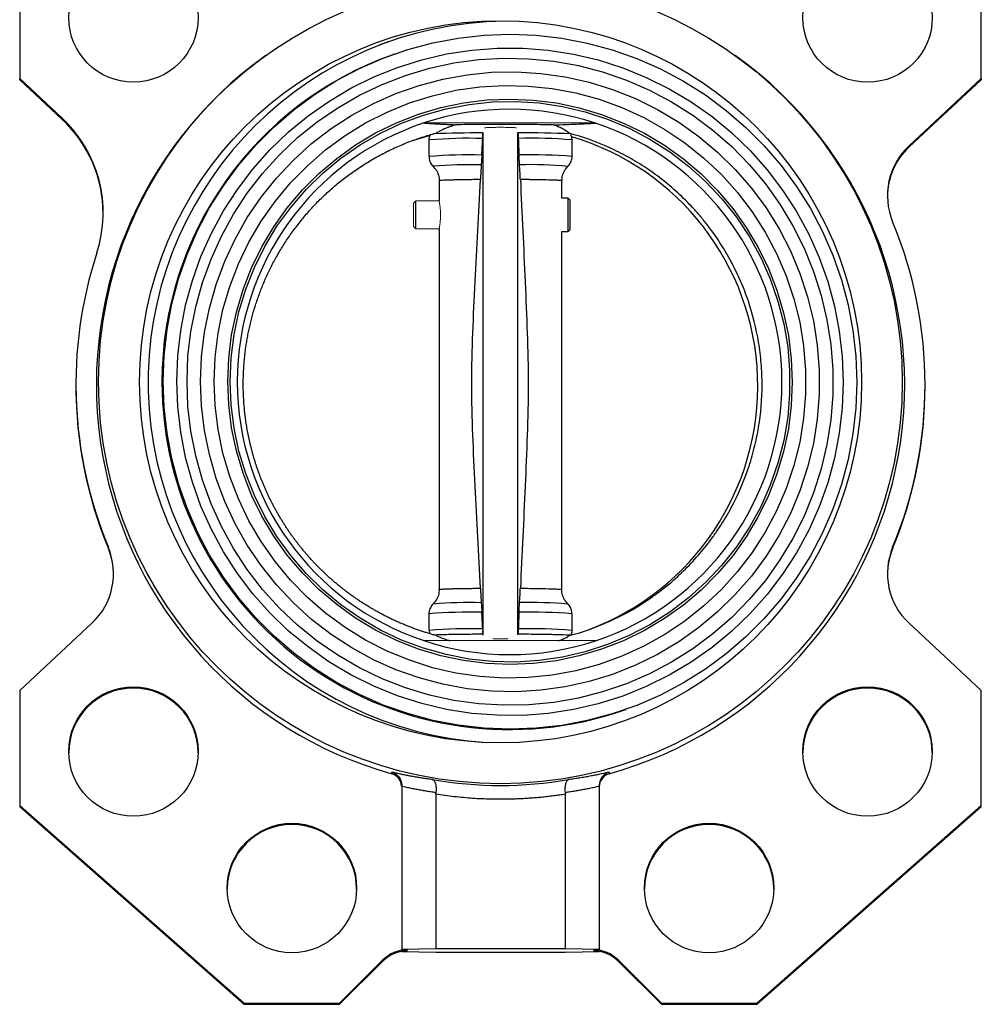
# Model space of a CAD drawing. Header units: millimetres. Extents: x 277 to 1383, y -326 to 567.
# Tile 15 of 17: x 1242 to 1383, y -12 to 132. Entities that reach past the tile are written whole.
import ezdxf

# ---------------------------------------------------------------- set-up
doc = ezdxf.new("R2010")
doc.units = ezdxf.units.MM

msp = doc.modelspace()

# ---------------------------------------------------------------- linework, layer by layer
at = {"color": 7, "linetype": 'Continuous', "lineweight": 25}
for p, q in [((1241.9, 140.26), (1241.9, 123.4)), ((1383.05, 123.4), (1383.05, 140.26)), ((1295.99, 128.8), (1294.75, 128.36)), ((1278.01, 126.78), (1277.82, 126.64)), ((1296.85, 126.98), (1296.66, 126.92)), ((1347.13, 126.64), (1346.94, 126.78)), ((1241.9, 123.4), (1248.1, 117.62)), ((1241.9, 123.23), (1241.9, 123.4)), ((1241.9, 123.23), (1248.1, 117.45)), ((1372.46, 113.54), (1383.05, 123.4)), ((1372.46, 113.37), (1383.05, 123.23)), ((1383.05, 123.4), (1383.05, 123.23)), ((1248.1, 117.45), (1248.1, 117.62)), ((1326.41, 116.86), (1301.21, 116.89)), ((1299.42, 114.26), (1302.18, 115.12)), ((1301.97, 114.4), (1301.97, 111.96)), ((1309.92, 41.71), (1309.92, 115.49)), ((1315.03, 41.78), (1315.03, 115.49)), ((1322.78, 115.28), (1322.64, 115.23)), ((1322.97, 111.96), (1322.97, 114.4)), ((1372.46, 113.54), (1372.46, 113.37)), ((1303.47, 108.41), (1303.47, 105.48)), ((1321.47, 105.84), (1321.47, 108.4)), ((1322.43, 105.86), (1321.47, 105.84)), ((1322.72, 105.57), (1322.43, 105.86)), ((1322.43, 104.99), (1322.43, 105.86)), ((1322.72, 104.81), (1322.72, 105.57)), ((1300.01, 105.41), (1299.72, 105.11)), ((1303.47, 105.48), (1300.01, 105.41)), ((1300.01, 105.41), (1300.01, 104.7)), ((1300.01, 104.7), (1300.01, 101.4)), ((1322.43, 100.95), (1322.43, 104.99)), ((1322.72, 101.23), (1322.72, 104.81)), ((1299.72, 101.69), (1300.01, 101.4)), ((1300.01, 101.4), (1303.47, 101.33)), ((1303.47, 101.33), (1303.47, 48.41)), ((1322.43, 100.95), (1322.72, 101.23)), ((1321.47, 48.41), (1321.47, 100.97)), ((1321.47, 100.97), (1322.43, 100.95)), ((1250.14, 78.5), (1250.14, 78.32)), ((1374.81, 78.32), (1374.81, 78.5)), ((1254.91, 54.43), (1254.91, 54.6)), ((1370.04, 54.6), (1370.04, 54.43)), ((1301.97, 44.85), (1301.97, 42.41)), ((1322.97, 42.41), (1322.97, 44.85)), ((1252.49, 43.45), (1241.9, 33.59)), ((1383.05, 33.59), (1372.46, 43.45)), ((1301.98, 42.41), (1302.05, 42)), ((1309.87, 42.2), (1309.86, 42.35)), ((1309.87, 42.2), (1309.88, 41.85)), ((1326.41, 40.87), (1301.21, 40.91)), ((1241.9, 33.59), (1241.9, 16.73)), ((1383.05, 16.73), (1383.05, 33.59)), ((1330.72, 30.76), (1330.9, 30.82)), ((1296.51, 21.37), (1296.51, 21.61)), ((1328.44, 21.61), (1328.44, 21.37)), ((1297.97, 19.52), (1297.97, -4.37)), ((1326.97, 19.52), (1326.97, -4.37)), ((1302.97, 18.36), (1302.97, -4.26)), ((1321.97, 18.36), (1321.97, -4.26)), ((1241.9, 16.73), (1274.86, -12.29)), ((1241.9, 16.73), (1241.9, 16.56)), ((1241.9, 16.56), (1274.86, -12.46)), ((1350.09, -12.29), (1383.05, 16.73)), ((1350.09, -12.46), (1383.05, 16.56)), ((1383.05, 16.56), (1383.05, 16.73)), ((1297.97, -4.37), (1302.97, -4.26)), ((1302.97, -4.26), (1321.97, -4.26)), ((1321.97, -4.26), (1326.97, -4.37)), ((1297.97, -4.48), (1297.97, -4.37)), ((1298.74, -4.48), (1297.97, -4.48)), ((1297.97, -4.77), (1297.97, -4.72)), ((1302.97, -4.88), (1297.97, -4.77)), ((1298.74, -4.48), (1298.74, -4.66)), ((1321.97, -4.88), (1302.97, -4.88)), ((1326.97, -4.77), (1321.97, -4.88)), ((1326.97, -4.48), (1326.21, -4.48)), ((1326.21, -4.66), (1326.21, -4.48)), ((1326.97, -4.37), (1326.97, -4.48)), ((1326.97, -4.72), (1326.97, -4.77)), ((1288.86, -12.29), (1295.21, -5.95)), ((1288.86, -12.46), (1295.21, -6.12)), ((1295.21, -6.12), (1295.21, -5.95)), ((1329.74, -5.95), (1336.09, -12.29)), ((1329.74, -6.12), (1329.74, -5.95)), ((1329.74, -6.12), (1336.09, -12.46)), ((1274.86, -12.29), (1288.86, -12.29)), ((1274.86, -12.29), (1274.86, -12.46)), ((1274.86, -12.46), (1288.86, -12.46)), ((1288.86, -12.29), (1288.86, -12.46)), ((1336.09, -12.29), (1350.09, -12.29)), ((1336.09, -12.46), (1336.09, -12.29)), ((1336.09, -12.46), (1350.09, -12.46)), ((1350.09, -12.46), (1350.09, -12.29))]:
    msp.add_line(p, q, dxfattribs=at)
at = {"color": 144, "linetype": 'Continuous', "lineweight": 18}
for p, q in [((1299.72, 105.11), (1299.72, 101.69)), ((1309.91, 41.85), (1309.87, 42.63))]:
    msp.add_line(p, q, dxfattribs=at)
at = {"color": 7, "linetype": 'Continuous', "lineweight": 25, "flags": 128}
for points in [[(1262.96, 78.97), (1263.1, 82.78), (1263.53, 86.57), (1264.24, 90.32), (1265.22, 94), (1266.48, 97.6), (1268, 101.09), (1269.78, 104.46), (1271.81, 107.68), (1274.07, 110.75), (1276.55, 113.64), (1279.24, 116.33), (1282.13, 118.81), (1285.19, 121.07), (1288.42, 123.1), (1291.78, 124.88), (1295.27, 126.4), (1298.87, 127.65), (1302.54, 128.63), (1306.28, 129.34), (1310.07, 129.76), (1313.87, 129.9), (1317.68, 129.75), (1321.46, 129.32), (1325.2, 128.6), (1328.88, 127.61), (1332.47, 126.35), (1335.96, 124.82), (1339.33, 123.03), (1342.55, 121), (1345.61, 118.73), (1348.5, 116.24), (1351.19, 113.54), (1353.68, 110.65), (1355.94, 107.57), (1357.96, 104.34), (1359.74, 100.97), (1361.26, 97.47), (1362.52, 93.87), (1363.51, 90.19), (1364.21, 86.44), (1364.64, 82.65), (1364.78, 78.84), (1364.64, 75.03), (1364.21, 71.24), (1363.51, 67.49), (1362.52, 63.81), (1361.26, 60.21), (1359.74, 56.72), (1357.96, 53.35), (1355.94, 50.12), (1353.68, 47.06), (1351.19, 44.17), (1348.5, 41.48), (1345.61, 38.99), (1342.55, 36.73), (1339.33, 34.71), (1335.96, 32.93), (1332.47, 31.41), (1328.88, 30.16), (1325.2, 29.17), (1321.46, 28.47), (1317.68, 28.05), (1313.87, 27.91), (1310.07, 28.06), (1306.28, 28.49), (1302.54, 29.2), (1298.87, 30.2), (1295.27, 31.46), (1291.78, 32.99), (1288.42, 34.78), (1285.19, 36.81), (1282.13, 39.08), (1279.24, 41.57), (1276.55, 44.27), (1274.07, 47.16), (1271.81, 50.23), (1269.78, 53.46), (1268, 56.84), (1266.48, 60.34), (1265.22, 63.94), (1264.24, 67.62), (1263.53, 71.37), (1263.1, 75.16), (1262.96, 78.97)], [(1264.96, 78.97), (1265.1, 82.72), (1265.53, 86.45), (1266.24, 90.13), (1267.24, 93.75), (1268.5, 97.28), (1270.04, 100.7), (1271.83, 103.99), (1273.86, 107.14), (1276.14, 110.12), (1278.63, 112.92), (1281.33, 115.52), (1284.22, 117.91), (1287.28, 120.06), (1290.51, 121.98), (1293.86, 123.64), (1297.34, 125.03), (1300.91, 126.16), (1304.56, 127.01), (1308.26, 127.58), (1312, 127.86), (1315.75, 127.86), (1319.48, 127.57), (1323.19, 126.99), (1326.83, 126.13), (1330.41, 124.99), (1333.88, 123.58), (1337.24, 121.91), (1340.46, 119.99), (1343.53, 117.83), (1346.42, 115.44), (1349.12, 112.83), (1351.61, 110.03), (1353.88, 107.04), (1355.92, 103.89), (1357.71, 100.59), (1359.24, 97.16), (1360.51, 93.63), (1361.5, 90), (1362.21, 86.32), (1362.64, 82.59), (1362.79, 78.84), (1362.64, 75.09), (1362.21, 71.36), (1361.5, 67.68), (1360.51, 64.06), (1359.24, 60.53), (1357.71, 57.11), (1355.92, 53.81), (1353.88, 50.66), (1351.61, 47.68), (1349.12, 44.88), (1346.42, 42.29), (1343.53, 39.9), (1340.46, 37.75), (1337.24, 35.83), (1333.88, 34.17), (1330.41, 32.77), (1326.83, 31.65), (1323.19, 30.79), (1319.48, 30.23), (1315.75, 29.94), (1312, 29.95), (1308.26, 30.24), (1304.56, 30.82), (1300.91, 31.68), (1297.34, 32.82), (1293.86, 34.22), (1290.51, 35.89), (1287.28, 37.82), (1284.22, 39.98), (1281.33, 42.37), (1278.63, 44.98), (1276.14, 47.78), (1273.86, 50.77), (1271.83, 53.92), (1270.04, 57.22), (1268.5, 60.65), (1267.24, 64.18), (1266.24, 67.8), (1265.53, 71.49), (1265.1, 75.22), (1264.96, 78.97)], [(1266.46, 78.97), (1266.6, 82.65), (1267.02, 86.3), (1267.73, 89.92), (1268.72, 93.46), (1269.98, 96.92), (1271.5, 100.27), (1273.28, 103.5), (1275.3, 106.57), (1277.55, 109.48), (1280.02, 112.2), (1282.69, 114.73), (1285.56, 117.04), (1288.59, 119.12), (1291.77, 120.95), (1295.09, 122.54), (1298.52, 123.86), (1302.04, 124.91), (1305.64, 125.69), (1309.28, 126.18), (1312.95, 126.39), (1316.63, 126.31), (1320.29, 125.95), (1323.91, 125.31), (1327.47, 124.38), (1330.95, 123.19), (1334.33, 121.72), (1337.58, 120), (1340.69, 118.04), (1343.64, 115.83), (1346.41, 113.41), (1348.99, 110.77), (1351.35, 107.95), (1353.49, 104.95), (1355.39, 101.79), (1357.04, 98.5), (1358.43, 95.09), (1359.55, 91.58), (1360.4, 88), (1360.97, 84.36), (1361.25, 80.68), (1361.25, 77), (1360.97, 73.33), (1360.4, 69.69), (1359.55, 66.11), (1358.43, 62.6), (1357.04, 59.19), (1355.39, 55.9), (1353.49, 52.75), (1351.35, 49.76), (1348.99, 46.94), (1346.41, 44.32), (1343.64, 41.9), (1340.69, 39.7), (1337.58, 37.74), (1334.33, 36.03), (1330.95, 34.58), (1327.47, 33.39), (1323.91, 32.47), (1320.29, 31.84), (1316.63, 31.49), (1312.95, 31.42), (1309.28, 31.64), (1305.64, 32.14), (1302.04, 32.93), (1298.52, 33.99), (1295.09, 35.32), (1291.77, 36.91), (1288.59, 38.76), (1285.56, 40.85), (1282.69, 43.16), (1280.02, 45.69), (1277.55, 48.42), (1275.3, 51.34), (1273.28, 54.42), (1271.5, 57.64), (1269.98, 61), (1268.72, 64.46), (1267.73, 68.01), (1267.02, 71.63), (1266.6, 75.29), (1266.46, 78.97)], [(1268.45, 78.96), (1268.6, 82.58), (1269.03, 86.17), (1269.74, 89.71), (1270.73, 93.19), (1272, 96.58), (1273.53, 99.85), (1275.31, 102.99), (1277.34, 105.98), (1279.6, 108.8), (1282.08, 111.43), (1284.75, 113.86), (1287.62, 116.06), (1290.64, 118.03), (1293.82, 119.75), (1297.12, 121.21), (1300.53, 122.41), (1304.02, 123.33), (1307.57, 123.97), (1311.16, 124.32), (1314.78, 124.39), (1318.38, 124.17), (1321.96, 123.66), (1325.48, 122.87), (1328.93, 121.8), (1332.29, 120.46), (1335.53, 118.86), (1338.64, 117.01), (1341.58, 114.91), (1344.35, 112.59), (1346.93, 110.06), (1349.3, 107.32), (1351.45, 104.41), (1353.36, 101.34), (1355.02, 98.12), (1356.42, 94.79), (1357.54, 91.35), (1358.4, 87.83), (1358.97, 84.26), (1359.26, 80.65), (1359.26, 77.04), (1358.97, 73.43), (1358.4, 69.86), (1357.54, 66.35), (1356.42, 62.91), (1355.02, 59.58), (1353.36, 56.37), (1351.45, 53.3), (1349.3, 50.39), (1346.93, 47.67), (1344.35, 45.14), (1341.58, 42.82), (1338.64, 40.73), (1335.53, 38.89), (1332.29, 37.29), (1328.93, 35.96), (1325.48, 34.91), (1321.96, 34.13), (1318.38, 33.63), (1314.78, 33.42), (1311.16, 33.49), (1307.57, 33.86), (1304.02, 34.51), (1300.53, 35.44), (1297.12, 36.64), (1293.82, 38.11), (1290.64, 39.84), (1287.62, 41.82), (1284.75, 44.03), (1282.08, 46.46), (1279.6, 49.09), (1277.34, 51.92), (1275.31, 54.91), (1273.53, 58.06), (1272, 61.34), (1270.73, 64.73), (1269.74, 68.21), (1269.03, 71.76), (1268.6, 75.35), (1268.45, 78.96)], [(1270.45, 78.96), (1270.59, 82.51), (1271.03, 86.03), (1271.74, 89.5), (1272.74, 92.9), (1274.01, 96.21), (1275.55, 99.41), (1277.34, 102.47), (1279.38, 105.37), (1281.64, 108.09), (1284.12, 110.62), (1286.8, 112.94), (1289.66, 115.04), (1292.67, 116.89), (1295.83, 118.49), (1299.11, 119.83), (1302.49, 120.89), (1305.94, 121.68), (1309.45, 122.18), (1312.99, 122.39), (1316.53, 122.31), (1320.05, 121.95), (1323.54, 121.29), (1326.95, 120.36), (1330.29, 119.15), (1333.51, 117.67), (1336.6, 115.94), (1339.54, 113.95), (1342.31, 111.74), (1344.89, 109.3), (1347.26, 106.67), (1349.42, 103.84), (1351.33, 100.86), (1353, 97.72), (1354.4, 94.47), (1355.54, 91.1), (1356.4, 87.66), (1356.97, 84.16), (1357.26, 80.62), (1357.26, 77.07), (1356.97, 73.54), (1356.4, 70.04), (1355.54, 66.6), (1354.4, 63.24), (1353, 59.98), (1351.33, 56.85), (1349.42, 53.87), (1347.26, 51.05), (1344.89, 48.42), (1342.31, 46), (1339.54, 43.79), (1336.6, 41.81), (1333.51, 40.08), (1330.29, 38.61), (1326.95, 37.41), (1323.54, 36.49), (1320.05, 35.84), (1316.53, 35.49), (1312.99, 35.42), (1309.45, 35.64), (1305.94, 36.15), (1302.49, 36.94), (1299.11, 38.02), (1295.83, 39.36), (1292.67, 40.97), (1289.66, 42.83), (1286.8, 44.93), (1284.12, 47.26), (1281.64, 49.8), (1279.38, 52.53), (1277.34, 55.44), (1275.55, 58.5), (1274.01, 61.7), (1272.74, 65.01), (1271.74, 68.42), (1271.03, 71.89), (1270.59, 75.41), (1270.45, 78.96)], [(1272.44, 78.96), (1272.59, 82.38), (1273.01, 85.79), (1273.71, 89.14), (1274.69, 92.43), (1275.93, 95.62), (1277.44, 98.7), (1279.19, 101.64), (1281.18, 104.43), (1283.39, 107.05), (1285.81, 109.47), (1288.43, 111.68), (1291.21, 113.67), (1294.15, 115.42), (1297.23, 116.93), (1300.42, 118.17), (1303.7, 119.14), (1307.05, 119.84), (1310.45, 120.26), (1313.87, 120.4), (1317.29, 120.25), (1320.69, 119.82), (1324.04, 119.12), (1327.32, 118.13), (1330.51, 116.88), (1333.59, 115.37), (1336.53, 113.61), (1339.32, 111.62), (1341.93, 109.4), (1344.35, 106.97), (1346.57, 104.35), (1348.55, 101.55), (1350.31, 98.61), (1351.81, 95.52), (1353.06, 92.33), (1354.03, 89.04), (1354.74, 85.68), (1355.16, 82.28), (1355.3, 78.85), (1355.16, 75.42), (1354.74, 72.02), (1354.03, 68.66), (1353.06, 65.38), (1351.81, 62.19), (1350.31, 59.11), (1348.55, 56.16), (1346.57, 53.37), (1344.35, 50.76), (1341.93, 48.34), (1339.32, 46.13), (1336.53, 44.14), (1333.59, 42.38), (1330.51, 40.88), (1327.32, 39.64), (1324.04, 38.67), (1320.69, 37.97), (1317.29, 37.55), (1313.87, 37.41), (1310.45, 37.56), (1307.05, 37.98), (1303.7, 38.69), (1300.42, 39.67), (1297.23, 40.93), (1294.15, 42.44), (1291.21, 44.2), (1288.43, 46.19), (1285.81, 48.41), (1283.39, 50.84), (1281.18, 53.46), (1279.19, 56.25), (1277.44, 59.2), (1275.93, 62.28), (1274.69, 65.48), (1273.71, 68.77), (1273.01, 72.13), (1272.59, 75.53), (1272.44, 78.96)], [(1272.79, 78.96), (1272.94, 82.4), (1273.37, 85.82), (1274.08, 89.19), (1275.08, 92.49), (1276.35, 95.69), (1277.87, 98.77), (1279.66, 101.72), (1281.68, 104.5), (1283.93, 107.11), (1286.39, 109.52), (1289.04, 111.71), (1291.86, 113.67), (1294.84, 115.39), (1297.95, 116.85), (1301.18, 118.05), (1304.49, 118.97), (1307.87, 119.62), (1311.29, 119.97), (1314.73, 120.04), (1318.17, 119.82), (1321.57, 119.31), (1324.92, 118.52), (1328.19, 117.45), (1331.36, 116.11), (1334.41, 114.51), (1337.32, 112.66), (1340.06, 110.57), (1342.61, 108.26), (1344.97, 105.75), (1347.11, 103.04), (1349.01, 100.17), (1350.67, 97.15), (1352.07, 94), (1353.2, 90.74), (1354.05, 87.41), (1354.63, 84.01), (1354.92, 80.57), (1354.92, 77.13), (1354.63, 73.69), (1354.05, 70.3), (1353.2, 66.96), (1352.07, 63.71), (1350.67, 60.56), (1349.01, 57.54), (1347.11, 54.68), (1344.97, 51.98), (1342.61, 49.47), (1340.06, 47.17), (1337.32, 45.09), (1334.41, 43.24), (1331.36, 41.65), (1328.19, 40.32), (1324.92, 39.26), (1321.57, 38.48), (1318.17, 37.98), (1314.73, 37.77), (1311.29, 37.84), (1307.87, 38.21), (1304.49, 38.86), (1301.18, 39.79), (1297.95, 40.99), (1294.84, 42.47), (1291.86, 44.19), (1289.04, 46.16), (1286.39, 48.36), (1283.93, 50.78), (1281.68, 53.39), (1279.66, 56.18), (1277.87, 59.13), (1276.35, 62.22), (1275.08, 65.42), (1274.08, 68.72), (1273.37, 72.09), (1272.94, 75.51), (1272.79, 78.96)]]:
    msp.add_lwpolyline(points, dxfattribs=at)
at = {"color": 7, "linetype": 'Continuous', "lineweight": 25}
for centre, radius in [((1258.59, 132.37), 9.5), ((1366.36, 132.36), 9.5), ((1312.46, 78.9), 58.99), ((1312.48, 78.9), 52.99), ((1258.59, 24.63), 9.5), ((1366.35, 24.63), 9.5), ((1281.86, 4.6), 9.5), ((1343.09, 4.6), 9.5)]:
    msp.add_circle(centre, radius, dxfattribs=at)
for centre, radius, start, end in [((1313.75, 78.84), 52.99, 90.7271, 266.4044), ((1312.46, 78.5), 59.31, 125.7338, 254.4057), ((1313.68, 78.94), 50.9, 109.532, 180.0426), ((1312.49, 78.5), 59.31, 285.5942, 54.2663), ((1313.76, 79.01), 39.9, 71.5193, 108.3304), ((1235.16, 103.72), 18.99, 341.9258, 47.0515), ((1235.16, 103.55), 18.99, 0.001, 47.0509), ((1313.89, 78.9), 40.05, 108.4531, 251.5463), ((1313.74, 78.87), 40.05, 288.4531, 71.5463), ((1310.36, -125.59), 241.02, 90.1236, 91.8195), ((1315.25, -76.86), 192.3, 87.7541, 90.0643), ((1312.08, 78.28), 38.16, 290.5487, 73.4846), ((1379.27, 106.22), 10, 132.9484, 202.5504), ((1379.27, 106.05), 10, 132.9493, 179.9988), ((1312.5, 78.5), 62.3, 337.4485, 22.5515), ((1312.45, 78.5), 62.3, 161.9247, 202.5515), ((1312.45, 78.32), 62.3, 180.0001, 202.5514), ((1313.77, 78.85), 50.99, 179.9349, 289.4161), ((1312.5, 78.32), 62.3, 337.4486, 359.9999), ((1245.67, 50.77), 10, 312.9484, 22.5504), ((1245.68, 50.6), 10, 0.0001, 22.5514), ((1379.27, 50.77), 10, 157.4496, 227.0516), ((1379.27, 50.6), 10, 157.4486, 179.9999), ((1313.86, 78.76), 39.9, 251.5193, 288.3304), ((1258.59, 24.45), 9.5, 0.0101, 179.9899), ((1366.36, 24.45), 9.5, 0.0099, 179.9901), ((1312.47, 78.79), 59.13, 260.2724, 279.7276), ((1281.86, 4.43), 9.5, 0.0101, 179.9899), ((1343.09, 4.43), 9.5, 0.0099, 179.9901), ((1298.74, -9.49), 5, 89.9989, 134.9918), ((1298.74, -9.66), 5, 89.9989, 134.9918), ((1326.21, -9.49), 5, 45.0082, 90.0011), ((1326.21, -9.66), 5, 45.0082, 90.0011)]:
    msp.add_arc(centre, radius, start, end, dxfattribs=at)
at = {"color": 8, "linetype": 'Continuous', "lineweight": 25}
for centre, radius, start, end in [((1307.81, 46.29), 68.35, 88.2775, 94.8978), ((1317.13, 46.22), 68.43, 85.1045, 91.722), ((1307.96, 37.25), 74.95, 88.6392, 94.5776), ((1316.98, 37.02), 75.19, 85.4281, 91.3608), ((1308, 47.1), 63.66, 88.5097, 94.8821), ((1317.05, 54), 56.77, 84.6428, 91.7896), ((1307.98, -16.15), 62.65, 88.4713, 94.9453), ((1316.82, -24.82), 71.32, 85.5396, 91.2473), ((1307.96, -29.87), 74.96, 88.6392, 94.5774), ((1316.98, -30.1), 75.19, 85.4282, 91.3608), ((1308.21, -39.96), 82.61, 88.8488, 94.3257), ((1316.74, -40.05), 82.7, 85.6762, 91.151)]:
    msp.add_arc(centre, radius, start, end, dxfattribs=at)
at = {"color": 144, "linetype": 'Continuous', "lineweight": 18}
msp.add_arc((1293.61, 103.41), 10.06, 348.5258, 11.3276, dxfattribs=at)
at = {"color": 7, "linetype": 'Continuous', "lineweight": 25}
for points, knots in [([(1301.21, 116.89), (1301.32, 116.88), (1301.53, 116.87), (1301.86, 116.84), (1302.19, 116.82), (1302.52, 116.8), (1302.85, 116.78), (1303.18, 116.76), (1303.51, 116.74), (1303.85, 116.72), (1304.18, 116.7), (1304.52, 116.69), (1304.85, 116.67), (1305.19, 116.65), (1305.53, 116.64), (1305.76, 116.63), (1305.88, 116.62)], [0, 0, 0, 0, 0.086752, 0.171104, 0.253065, 0.332643, 0.409847, 0.484688, 0.557177, 0.627327, 0.695152, 0.760667, 0.823889, 0.884838, 0.943533, 1, 1, 1, 1]), ([(1305.88, 116.62), (1305.8, 116.6), (1305.64, 116.55), (1305.42, 116.47), (1305.21, 116.39), (1304.92, 116.29), (1304.59, 116.16), (1304.21, 116), (1303.86, 115.84), (1303.54, 115.68), (1303.27, 115.54), (1303.12, 115.45), (1303.05, 115.41)], [0, 0, 0, 0, 0.062601, 0.124857, 0.186765, 0.248328, 0.376118, 0.500234, 0.635855, 0.764186, 0.885485, 1, 1, 1, 1]), ([(1320.28, 116.6), (1319.29, 116.62), (1318.17, 116.64), (1315.78, 116.66), (1314.51, 116.66), (1311.94, 116.67), (1310.64, 116.66), (1308.15, 116.65), (1306.96, 116.64), (1305.88, 116.62)], [0, 0, 0, 0, 0.25, 0.25, 0.5, 0.5, 0.75, 0.75, 1, 1, 1, 1]), ([(1320.28, 116.6), (1320.91, 116.62), (1321.5, 116.64), (1322.6, 116.69), (1323.12, 116.71), (1324.62, 116.77), (1325.54, 116.81), (1326.41, 116.86)], [0, 0, 0, 0, 0.25, 0.25, 0.5, 0.5, 1, 1, 1, 1]), ([(1322.54, 115.38), (1322.34, 115.57), (1322.04, 115.77), (1321.48, 116.08), (1321.27, 116.19), (1320.81, 116.4), (1320.56, 116.5), (1320.28, 116.6)], [0, 0, 0, 0, 0.5, 0.5, 0.75, 0.75, 1, 1, 1, 1]), ([(1303.05, 41.66), (1302.85, 41.72), (1302.46, 41.82), (1301.88, 41.99), (1301.3, 42.17), (1300.72, 42.36), (1300.15, 42.56), (1299.59, 42.76), (1299.03, 42.98), (1298.48, 43.2), (1297.93, 43.43), (1297.38, 43.66), (1296.84, 43.91), (1296.31, 44.16), (1295.78, 44.42), (1295.26, 44.69), (1294.75, 44.96), (1294.24, 45.24), (1293.73, 45.53), (1293.23, 45.82), (1292.74, 46.12), (1292.26, 46.43), (1291.78, 46.74), (1291.3, 47.06), (1290.84, 47.39), (1290.38, 47.72), (1289.92, 48.05), (1289.48, 48.4), (1289.04, 48.75), (1288.6, 49.1), (1288.17, 49.46), (1287.75, 49.82), (1287.34, 50.19), (1286.93, 50.56), (1286.53, 50.94), (1286.14, 51.32), (1285.75, 51.71), (1285.37, 52.1), (1285, 52.49), (1284.63, 52.89), (1284.27, 53.29), (1283.92, 53.7), (1283.57, 54.1), (1283.23, 54.52), (1282.9, 54.93), (1282.58, 55.35), (1282.26, 55.77), (1281.95, 56.2), (1281.64, 56.62), (1281.35, 57.05), (1281.06, 57.48), (1280.77, 57.92), (1280.5, 58.36), (1280.23, 58.79), (1279.97, 59.24), (1279.71, 59.68), (1279.46, 60.12), (1279.22, 60.57), (1278.98, 61.02), (1278.76, 61.46), (1278.53, 61.91), (1278.32, 62.37), (1278.11, 62.82), (1277.91, 63.27), (1277.72, 63.73), (1277.53, 64.18), (1277.35, 64.64), (1277.17, 65.09), (1277, 65.55), (1276.84, 66), (1276.68, 66.46), (1276.53, 66.92), (1276.39, 67.38), (1276.25, 67.83), (1276.12, 68.29), (1276, 68.75), (1275.88, 69.2), (1275.77, 69.66), (1275.66, 70.11), (1275.56, 70.57), (1275.47, 71.02), (1275.38, 71.48), (1275.3, 71.93), (1275.22, 72.38), (1275.15, 72.83), (1275.08, 73.28), (1275.02, 73.73), (1274.97, 74.18), (1274.92, 74.62), (1274.87, 75.07), (1274.84, 75.51), (1274.8, 75.95), (1274.78, 76.4), (1274.75, 76.83), (1274.74, 77.27), (1274.72, 77.71), (1274.72, 78.14), (1274.71, 78.69), (1274.72, 79.36), (1274.74, 80.15), (1274.79, 80.94), (1274.84, 81.74), (1274.92, 82.55), (1275.01, 83.36), (1275.12, 84.17), (1275.25, 84.99), (1275.4, 85.81), (1275.57, 86.63), (1275.76, 87.45), (1275.96, 88.28), (1276.19, 89.1), (1276.44, 89.93), (1276.71, 90.76), (1277, 91.59), (1277.31, 92.41), (1277.64, 93.24), (1277.99, 94.06), (1278.37, 94.88), (1278.76, 95.69), (1279.18, 96.5), (1279.62, 97.31), (1280.09, 98.11), (1280.57, 98.9), (1281.08, 99.69), (1281.61, 100.47), (1282.17, 101.24), (1282.75, 102), (1283.35, 102.75), (1283.97, 103.49), (1284.61, 104.22), (1285.28, 104.94), (1285.97, 105.64), (1286.69, 106.33), (1287.42, 107), (1288.18, 107.66), (1288.96, 108.31), (1289.76, 108.93), (1290.58, 109.54), (1291.43, 110.13), (1292.29, 110.7), (1293.18, 111.25), (1294.08, 111.77), (1295.01, 112.28), (1295.95, 112.76), (1296.91, 113.22), (1297.9, 113.65), (1298.89, 114.06), (1299.91, 114.44), (1300.94, 114.79), (1301.99, 115.12), (1302.69, 115.31), (1303.05, 115.41)], [0, 0, 0, 0, 0.006102, 0.012184, 0.018249, 0.024294, 0.03032, 0.036328, 0.042317, 0.048287, 0.054238, 0.06017, 0.066084, 0.071979, 0.077855, 0.083712, 0.08955, 0.09537, 0.10117, 0.106952, 0.112716, 0.11846, 0.124185, 0.129892, 0.13558, 0.141249, 0.1469, 0.152531, 0.158144, 0.163738, 0.169313, 0.174869, 0.180407, 0.185925, 0.191425, 0.196906, 0.202368, 0.207812, 0.213236, 0.218642, 0.224029, 0.229398, 0.234747, 0.240078, 0.245389, 0.250682, 0.255957, 0.261212, 0.266449, 0.271666, 0.276865, 0.282046, 0.287207, 0.29235, 0.297473, 0.302578, 0.307664, 0.312732, 0.31778, 0.32281, 0.327821, 0.332813, 0.337786, 0.342741, 0.347677, 0.352593, 0.357491, 0.362371, 0.367231, 0.372073, 0.376896, 0.3817, 0.386485, 0.391252, 0.395999, 0.400728, 0.405438, 0.410129, 0.414802, 0.419455, 0.42409, 0.428706, 0.433303, 0.437882, 0.442441, 0.446982, 0.451504, 0.456007, 0.460492, 0.464957, 0.469404, 0.473832, 0.478241, 0.482631, 0.487003, 0.491356, 0.495689, 0.500005, 0.507834, 0.515726, 0.523679, 0.531694, 0.53977, 0.547909, 0.556109, 0.56437, 0.572694, 0.581079, 0.589525, 0.598034, 0.606604, 0.615236, 0.623929, 0.632685, 0.641501, 0.65038, 0.65932, 0.668322, 0.677386, 0.686512, 0.695699, 0.704947, 0.714258, 0.72363, 0.733064, 0.74256, 0.752117, 0.761736, 0.771416, 0.781159, 0.790963, 0.800829, 0.810756, 0.820745, 0.830796, 0.840909, 0.851083, 0.861319, 0.871616, 0.881976, 0.892397, 0.902879, 0.913424, 0.92403, 0.934698, 0.945427, 0.956218, 0.967071, 0.977986, 0.988962, 1, 1, 1, 1]), ([(1302.2, 115.17), (1302.16, 115.12), (1302.02, 114.92), (1301.94, 114.63), (1301.98, 114.41), (1301.98, 114.4)], [0, 0, 0, 0, 0.207701, 0.936882, 1, 1, 1, 1]), ([(1309.86, 114.62), (1309.87, 114.79), (1309.89, 115.08), (1309.9, 115.31), (1309.9, 115.41)], [0, 0, 0, 0, 0.617263, 1, 1, 1, 1]), ([(1315.04, 115.41), (1315.04, 115.39), (1315.05, 115.25), (1315.06, 114.96), (1315.07, 114.7), (1315.08, 114.62)], [0, 0, 0, 0, 0.070622, 0.696579, 1, 1, 1, 1]), ([(1322.54, 41.64), (1324.57, 42.18), (1326.53, 42.87), (1330.31, 44.57), (1332.13, 45.57), (1334.31, 47.02), (1334.74, 47.32), (1335.59, 47.94), (1336, 48.25), (1337.23, 49.22), (1338.01, 49.89), (1340.28, 52.01), (1341.68, 53.55), (1343.28, 55.62), (1343.59, 56.05), (1344.19, 56.9), (1344.49, 57.34), (1345.33, 58.65), (1345.86, 59.54), (1347.33, 62.28), (1348.16, 64.19), (1349, 66.66), (1349.16, 67.17), (1349.46, 68.17), (1349.6, 68.68), (1349.98, 70.19), (1350.19, 71.21), (1350.7, 74.28), (1350.87, 76.35), (1350.87, 79.49), (1350.83, 80.54), (1350.66, 82.63), (1350.53, 83.66), (1350.02, 86.73), (1349.52, 88.75), (1348.52, 91.72), (1348.14, 92.7), (1347.3, 94.62), (1346.85, 95.56), (1345.38, 98.31), (1344.26, 100.06), (1342.68, 102.13), (1342.35, 102.54), (1341.68, 103.34), (1341.33, 103.74), (1340.28, 104.9), (1339.55, 105.65), (1337.27, 107.78), (1335.65, 109.07), (1333.48, 110.52), (1333.04, 110.8), (1332.15, 111.35), (1331.7, 111.61), (1330.32, 112.38), (1329.39, 112.84), (1326.54, 114.13), (1324.57, 114.84), (1322.54, 115.38)], [0, 0, 0, 0, 0.0625, 0.0625, 0.125, 0.125, 0.140625, 0.140625, 0.15625, 0.15625, 0.1875, 0.1875, 0.25, 0.25, 0.265625, 0.265625, 0.28125, 0.28125, 0.3125, 0.3125, 0.375, 0.375, 0.390625, 0.390625, 0.40625, 0.40625, 0.4375, 0.4375, 0.5, 0.5, 0.53125, 0.53125, 0.5625, 0.5625, 0.625, 0.625, 0.65625, 0.65625, 0.6875, 0.6875, 0.75, 0.75, 0.765625, 0.765625, 0.78125, 0.78125, 0.8125, 0.8125, 0.875, 0.875, 0.890625, 0.890625, 0.90625, 0.90625, 0.9375, 0.9375, 1, 1, 1, 1]), ([(1322.78, 115.28), (1322.75, 115.3), (1322.67, 115.33), (1322.59, 115.36), (1322.54, 115.38)], [0, 0, 0, 0, 0.495304, 1, 1, 1, 1]), ([(1322.97, 114.4), (1322.96, 114.59), (1322.95, 114.85), (1322.81, 115.07), (1322.77, 115.13)], [0, 0, 0, 0, 0.723302, 1, 1, 1, 1]), ([(1301.98, 111.96), (1302, 111.73), (1302.05, 111.26), (1302.34, 110.74), (1302.59, 110.54), (1302.66, 110.49)], [0, 0, 0, 0, 0.4129949, 0.8402202, 1, 1, 1, 1]), ([(1309.74, 112.18), (1309.73, 112.05), (1309.72, 111.91), (1309.71, 111.65), (1309.7, 111.52), (1309.68, 111.15), (1309.66, 110.93), (1309.65, 110.74)], [0, 0, 0, 0, 0.25, 0.25, 0.5, 0.5, 1, 1, 1, 1]), ([(1315.27, 110.74), (1315.27, 110.83), (1315.26, 110.94), (1315.25, 111.15), (1315.24, 111.27), (1315.23, 111.52), (1315.22, 111.65), (1315.21, 111.91), (1315.2, 112.05), (1315.2, 112.18)], [0, 0, 0, 0, 0.25, 0.25, 0.5, 0.5, 0.75, 0.75, 1, 1, 1, 1]), ([(1322.32, 110.51), (1322.38, 110.56), (1322.61, 110.75), (1322.86, 111.25), (1323.01, 111.72), (1322.97, 111.96), (1322.97, 111.96)], [0, 0, 0, 0, 0.1457203, 0.5564222, 0.9877108, 1, 1, 1, 1]), ([(1302.62, 110.46), (1302.71, 110.37), (1303, 110.09), (1303.31, 109.45), (1303.5, 108.82), (1303.46, 108.46), (1303.45, 108.4)], [0, 0, 0, 0, 0.1636952, 0.5326054, 0.9112604, 1, 1, 1, 1]), ([(1309.65, 110.74), (1309.64, 110.6), (1309.63, 110.45), (1309.61, 110.12), (1309.6, 109.94), (1309.58, 109.57), (1309.57, 109.38), (1309.55, 108.99), (1309.53, 108.78), (1309.52, 108.58)], [0, 0, 0, 0, 0.25, 0.25, 0.5, 0.5, 0.75, 0.75, 1, 1, 1, 1]), ([(1315.39, 108.58), (1315.38, 108.79), (1315.37, 108.98), (1315.35, 109.38), (1315.34, 109.57), (1315.32, 109.94), (1315.31, 110.11), (1315.29, 110.44), (1315.28, 110.6), (1315.27, 110.74)], [0, 0, 0, 0, 0.25, 0.25, 0.5, 0.5, 0.75, 0.75, 1, 1, 1, 1]), ([(1321.5, 108.39), (1321.5, 108.62), (1321.52, 109.13), (1321.81, 109.88), (1322.18, 110.3), (1322.35, 110.49)], [0, 0, 0, 0, 0.286693, 0.661053, 1, 1, 1, 1]), ([(1309.52, 48.6), (1309.26, 53.6), (1308.99, 58.6), (1308.63, 66.1), (1308.51, 68.6), (1308.32, 73.61), (1308.25, 76.11), (1308.25, 81.11), (1308.32, 83.6), (1308.51, 88.6), (1308.63, 91.1), (1308.99, 98.59), (1309.26, 103.59), (1309.52, 108.58)], [0, 0, 0, 0, 0.25, 0.25, 0.375, 0.375, 0.5, 0.5, 0.625, 0.625, 0.75, 0.75, 1, 1, 1, 1]), ([(1315.39, 108.58), (1315.63, 103.58), (1315.87, 98.57), (1316.2, 91.06), (1316.31, 88.56), (1316.48, 83.56), (1316.54, 81.05), (1316.54, 76.06), (1316.48, 73.56), (1316.31, 68.56), (1316.2, 66.07), (1315.87, 58.58), (1315.63, 53.59), (1315.39, 48.6)], [0, 0, 0, 0, 0.25, 0.25, 0.375, 0.375, 0.5, 0.5, 0.625, 0.625, 0.75, 0.75, 1, 1, 1, 1]), ([(1303.45, 48.42), (1303.45, 48.2), (1303.43, 47.68), (1303.14, 46.94), (1302.78, 46.53), (1302.62, 46.34)], [0, 0, 0, 0, 0.290105, 0.66919, 1, 1, 1, 1]), ([(1309.52, 48.6), (1309.53, 48.39), (1309.55, 48.19), (1309.57, 47.81), (1309.58, 47.61), (1309.6, 47.25), (1309.61, 47.08), (1309.63, 46.76), (1309.64, 46.61), (1309.65, 46.48)], [0, 0, 0, 0, 0.25, 0.25, 0.5, 0.5, 0.75, 0.75, 1, 1, 1, 1]), ([(1315.27, 46.48), (1315.28, 46.61), (1315.29, 46.76), (1315.31, 47.08), (1315.32, 47.25), (1315.34, 47.61), (1315.35, 47.8), (1315.37, 48.19), (1315.38, 48.39), (1315.39, 48.6)], [0, 0, 0, 0, 0.25, 0.25, 0.5, 0.5, 0.75, 0.75, 1, 1, 1, 1]), ([(1322.36, 46.33), (1322.26, 46.42), (1321.96, 46.71), (1321.64, 47.36), (1321.45, 47.99), (1321.49, 48.35), (1321.5, 48.42)], [0, 0, 0, 0, 0.175657, 0.5394, 0.912752, 1, 1, 1, 1]), ([(1302.65, 46.33), (1302.58, 46.27), (1302.34, 46.07), (1302.09, 45.57), (1301.93, 45.09), (1301.98, 44.85), (1301.98, 44.85)], [0, 0, 0, 0, 0.163882, 0.565645, 0.987548, 1, 1, 1, 1]), ([(1309.65, 46.48), (1309.66, 46.39), (1309.66, 46.29), (1309.68, 46.08), (1309.69, 45.96), (1309.7, 45.72), (1309.71, 45.6), (1309.72, 45.34), (1309.73, 45.2), (1309.74, 45.07)], [0, 0, 0, 0, 0.25, 0.25, 0.5, 0.5, 0.75, 0.75, 1, 1, 1, 1]), ([(1315.2, 45.07), (1315.2, 45.2), (1315.21, 45.33), (1315.22, 45.59), (1315.23, 45.72), (1315.25, 46.08), (1315.26, 46.3), (1315.27, 46.48)], [0, 0, 0, 0, 0.25, 0.25, 0.5, 0.5, 1, 1, 1, 1]), ([(1322.97, 44.85), (1322.95, 45.08), (1322.9, 45.55), (1322.62, 46.06), (1322.38, 46.25), (1322.32, 46.3)], [0, 0, 0, 0, 0.422561, 0.859559, 1, 1, 1, 1]), ([(1315.08, 42.63), (1315.07, 42.46), (1315.06, 42.18), (1315.05, 41.94), (1315.04, 41.85)], [0, 0, 0, 0, 0.6287762, 1, 1, 1, 1]), ([(1322.84, 41.78), (1322.92, 41.98), (1323.01, 42.18), (1322.97, 42.4), (1322.97, 42.41)], [0, 0, 0, 0, 0.920165, 1, 1, 1, 1]), ([(1309.76, 41.85), (1308.83, 41.84), (1306.9, 41.83), (1304.4, 41.78), (1303.27, 41.75), (1302.7, 41.73)], [0, 0, 0, 0, 0.3157027, 0.6578513, 1, 1, 1, 1]), ([(1303.05, 41.66), (1303.4, 41.5), (1303.91, 41.26), (1304.78, 40.99), (1305.06, 40.9)], [0, 0, 0, 0, 0.680323, 1, 1, 1, 1]), ([(1322.78, 41.7), (1322.33, 41.72), (1321.43, 41.76), (1319.1, 41.81), (1316.89, 41.84), (1315.44, 41.84), (1315.03, 41.85)], [0, 0, 0, 0, 0.294967, 0.589934, 0.884901, 1, 1, 1, 1]), ([(1320.93, 40.88), (1321.32, 41.03), (1322.05, 41.3), (1322.39, 41.53), (1322.54, 41.64)], [0, 0, 0, 0, 0.540661, 1, 1, 1, 1]), ([(1302.48, 20.51), (1302.24, 20.55), (1301.77, 20.61), (1301.06, 20.72), (1300.36, 20.83), (1299.68, 20.95), (1299.02, 21.07), (1298.37, 21.2), (1297.74, 21.33), (1297.12, 21.47), (1296.71, 21.57), (1296.51, 21.61)], [0, 0, 0, 0, 0.120629, 0.23888, 0.354753, 0.468245, 0.579358, 0.688091, 0.794442, 0.898412, 1, 1, 1, 1]), ([(1296.51, 21.61), (1296.54, 21.6), (1296.61, 21.58), (1296.73, 21.54), (1296.86, 21.48), (1296.98, 21.41), (1297.15, 21.3), (1297.34, 21.14), (1297.56, 20.9), (1297.74, 20.63), (1297.86, 20.35), (1297.93, 20.1), (1297.97, 19.88), (1297.97, 19.73), (1297.97, 19.66)], [0, 0, 0, 0, 0.039582, 0.086952, 0.142367, 0.213606, 0.249291, 0.386572, 0.499212, 0.62959, 0.749027, 0.835334, 0.919089, 1, 1, 1, 1]), ([(1297.95, 19.56), (1297.93, 19.74), (1297.89, 20.15), (1297.56, 20.71), (1297.08, 21.15), (1296.69, 21.3), (1296.51, 21.37)], [0, 0, 0, 0, 0.222651, 0.495486, 0.7683, 1, 1, 1, 1]), ([(1302.48, 20.51), (1302.5, 20.51), (1302.53, 20.5), (1302.57, 20.48), (1302.63, 20.44), (1302.69, 20.39), (1302.77, 20.29), (1302.85, 20.15), (1302.93, 19.91), (1302.99, 19.64), (1303.01, 19.35), (1303.02, 19.08), (1303.01, 18.84), (1303, 18.67), (1302.99, 18.59)], [0, 0, 0, 0, 0.035491, 0.076872, 0.124354, 0.212412, 0.248921, 0.385546, 0.498819, 0.628684, 0.748621, 0.834243, 0.918187, 1, 1, 1, 1]), ([(1322.46, 20.51), (1322.45, 20.51), (1322.41, 20.5), (1322.36, 20.47), (1322.31, 20.43), (1322.27, 20.4), (1322.24, 20.36), (1322.18, 20.28), (1322.1, 20.15), (1322.02, 19.91), (1321.96, 19.64), (1321.94, 19.35), (1321.93, 19.08), (1321.94, 18.84), (1321.95, 18.67), (1321.96, 18.59)], [0, 0, 0, 0, 0.052935, 0.101292, 0.145072, 0.184274, 0.218898, 0.248944, 0.380781, 0.498838, 0.627385, 0.748632, 0.833724, 0.917449, 1, 1, 1, 1]), ([(1328.44, 21.61), (1328.21, 21.56), (1327.75, 21.45), (1327.05, 21.3), (1326.33, 21.15), (1325.6, 21.01), (1324.84, 20.87), (1324.07, 20.74), (1323.27, 20.62), (1322.74, 20.55), (1322.46, 20.51)], [0, 0, 0, 0, 0.114454, 0.231923, 0.352405, 0.475901, 0.602409, 0.731929, 0.864459, 1, 1, 1, 1]), ([(1328.44, 21.61), (1328.4, 21.6), (1328.3, 21.57), (1328.11, 21.49), (1327.85, 21.34), (1327.6, 21.14), (1327.38, 20.9), (1327.21, 20.63), (1327.09, 20.35), (1327.02, 20.1), (1326.98, 19.88), (1326.98, 19.73), (1326.97, 19.66)], [0, 0, 0, 0, 0.043035, 0.1251815, 0.2492168, 0.3872777, 0.4991615, 0.6295432, 0.7490014, 0.8351997, 0.9189667, 1, 1, 1, 1]), ([(1328.44, 21.37), (1328.23, 21.31), (1328.03, 21.22), (1327.67, 20.97), (1327.51, 20.82), (1327.12, 20.3), (1326.97, 19.88), (1326.97, 19.44)], [0, 0, 0, 0, 0.25, 0.25, 0.5, 0.5, 1, 1, 1, 1]), ([(1297.97, 19.52), (1297.97, 19.54), (1297.97, 19.59), (1297.97, 19.63), (1297.97, 19.66)], [0, 0, 0, 0, 0.501202, 1, 1, 1, 1]), ([(1302.99, 18.59), (1302.75, 18.63), (1302.27, 18.7), (1301.55, 18.81), (1300.83, 18.94), (1300.11, 19.07), (1299.4, 19.21), (1298.69, 19.36), (1298.21, 19.47), (1297.97, 19.52)], [0, 0, 0, 0, 0.143368, 0.286548, 0.429551, 0.572387, 0.715066, 0.8576, 1, 1, 1, 1]), ([(1326.97, 19.52), (1326.74, 19.47), (1326.26, 19.36), (1325.55, 19.21), (1324.84, 19.07), (1324.12, 18.94), (1323.4, 18.81), (1322.68, 18.7), (1322.2, 18.63), (1321.96, 18.59)], [0, 0, 0, 0, 0.1423947, 0.2849255, 0.4276034, 0.5704391, 0.7134433, 0.8566267, 1, 1, 1, 1]), ([(1326.97, 19.66), (1326.97, 19.63), (1326.97, 19.59), (1326.97, 19.54), (1326.97, 19.52)], [0, 0, 0, 0, 0.498798, 1, 1, 1, 1]), ([(1321.97, 18.36), (1321.71, 18.32), (1321.19, 18.24), (1320.4, 18.14), (1319.61, 18.04), (1318.82, 17.95), (1318.03, 17.87), (1317.24, 17.81), (1316.45, 17.75), (1315.65, 17.7), (1314.86, 17.67), (1314.07, 17.64), (1313.27, 17.63), (1312.28, 17.62), (1311.11, 17.63), (1309.75, 17.68), (1308.39, 17.75), (1307.03, 17.86), (1305.68, 18), (1304.32, 18.16), (1303.42, 18.3), (1302.97, 18.36)], [0, 0, 0, 0, 0.0417295, 0.0834241, 0.1250908, 0.1667367, 0.208369, 0.2499945, 0.2916204, 0.3332539, 0.3749018, 0.4165713, 0.4582695, 0.5000034, 0.5715169, 0.6429427, 0.7143162, 0.7856731, 0.857049, 0.9284795, 1, 1, 1, 1])]:
    msp.add_open_spline(points, degree=3, knots=knots, dxfattribs=at)
at = {"color": 144, "linetype": 'Continuous', "lineweight": 18}
for points, knots in [([(1314.84, 116.18), (1314.75, 116.19), (1314.64, 116.2), (1314.39, 116.21), (1314.25, 116.22), (1313.98, 116.23), (1313.88, 116.23), (1313.67, 116.24), (1313.55, 116.24), (1313.29, 116.24), (1313.14, 116.25), (1312.82, 116.25), (1312.65, 116.25), (1312.38, 116.25), (1312.29, 116.25), (1312.12, 116.25), (1312.03, 116.25), (1311.79, 116.25), (1311.65, 116.24), (1311.39, 116.24), (1311.27, 116.24), (1311.06, 116.23), (1310.96, 116.23), (1310.7, 116.22), (1310.56, 116.21), (1310.31, 116.2), (1310.2, 116.19), (1310.11, 116.18)], [0, 0, 0, 0, 0.125, 0.125, 0.25, 0.25, 0.3125, 0.3125, 0.375, 0.375, 0.4375, 0.4375, 0.5, 0.5, 0.53125, 0.53125, 0.5625, 0.5625, 0.625, 0.625, 0.6875, 0.6875, 0.75, 0.75, 0.875, 0.875, 1, 1, 1, 1]), ([(1309.76, 41.85), (1309.78, 41.93), (1309.83, 42.1), (1309.87, 42.37), (1309.87, 42.55), (1309.87, 42.63)], [0, 0, 0, 0, 0.36336, 0.700702, 1, 1, 1, 1]), ([(1311.37, 41.21), (1311.43, 41.2), (1311.66, 41.17), (1312.15, 41.15), (1312.8, 41.15), (1313.3, 41.17), (1313.52, 41.2), (1313.57, 41.21)], [0, 0, 0, 0, 0.094452, 0.368911, 0.634154, 0.911672, 1, 1, 1, 1])]:
    msp.add_open_spline(points, degree=3, knots=knots, dxfattribs=at)
at = {"color": 7, "linetype": 'Continuous', "lineweight": 25}
for points in [[(1309.74, 112.18), (1309.78, 112.99), (1309.82, 113.8), (1309.86, 114.62)], [(1315.08, 114.62), (1315.12, 113.8), (1315.16, 112.99), (1315.2, 112.18)], [(1309.87, 42.63), (1309.82, 43.44), (1309.78, 44.26), (1309.74, 45.07)], [(1315.2, 45.07), (1315.16, 44.26), (1315.12, 43.44), (1315.08, 42.63)], [(1302.97, 18.36), (1302.97, 18.44), (1302.98, 18.52), (1302.99, 18.59)], [(1321.96, 18.59), (1321.97, 18.52), (1321.97, 18.44), (1321.97, 18.36)]]:
    msp.add_open_spline(points, degree=3, dxfattribs=at)
at = {"color": 8, "linetype": 'Continuous', "lineweight": 25}
for points, knots in [([(1309.52, 108.58), (1309.38, 108.58), (1309.03, 108.58), (1308.51, 108.57), (1308, 108.56), (1307.52, 108.55), (1307.05, 108.55), (1306.49, 108.54), (1305.82, 108.52), (1304.79, 108.5), (1304.04, 108.47), (1303.65, 108.43), (1303.5, 108.41), (1303.48, 108.4), (1303.47, 108.39)], [0, 0, 0, 0, 0.0420078, 0.1005453, 0.1527898, 0.1988143, 0.2504178, 0.3092307, 0.3926802, 0.500747, 0.7500835, 0.8334907, 0.9168979, 1, 1, 1, 1]), ([(1321.47, 108.39), (1321.47, 108.39), (1321.62, 108.41), (1321.27, 108.44), (1320.82, 108.47), (1320.52, 108.48), (1320.19, 108.49), (1319.59, 108.51), (1318.89, 108.53), (1318.23, 108.54), (1318.02, 108.55), (1317.92, 108.55), (1317.73, 108.55), (1317.44, 108.55), (1317.05, 108.56), (1316.52, 108.57), (1315.97, 108.58), (1315.54, 108.58), (1315.39, 108.58)], [0, 0, 0, 0, 0.000362, 0.249546, 0.312076, 0.374607, 0.437137, 0.499668, 0.667127, 0.719133, 0.73175, 0.742007, 0.749904, 0.796065, 0.837796, 0.875095, 0.958143, 1, 1, 1, 1]), ([(1303.47, 48.42), (1303.47, 48.42), (1303.33, 48.44), (1303.67, 48.46), (1304.13, 48.49), (1304.42, 48.5), (1304.75, 48.52), (1305.18, 48.53), (1305.67, 48.54), (1306.21, 48.56), (1306.67, 48.57), (1307.09, 48.57), (1307.48, 48.58), (1307.87, 48.58), (1308.4, 48.59), (1308.94, 48.59), (1309.38, 48.6), (1309.52, 48.6)], [0, 0, 0, 0, 0.000372, 0.249501, 0.312015, 0.374528, 0.437041, 0.499553, 0.582949, 0.652488, 0.708162, 0.74997, 0.796121, 0.837841, 0.875132, 0.958157, 1, 1, 1, 1]), ([(1315.39, 48.6), (1316.33, 48.59), (1318.11, 48.57), (1319.87, 48.53), (1320.81, 48.49), (1321.36, 48.46), (1321.42, 48.43), (1321.46, 48.42)], [0, 0, 0, 0, 0.275275, 0.522143, 0.69582, 0.816855, 1, 1, 1, 1])]:
    msp.add_open_spline(points, degree=3, knots=knots, dxfattribs=at)

doc.saveas('drawing.dxf')
